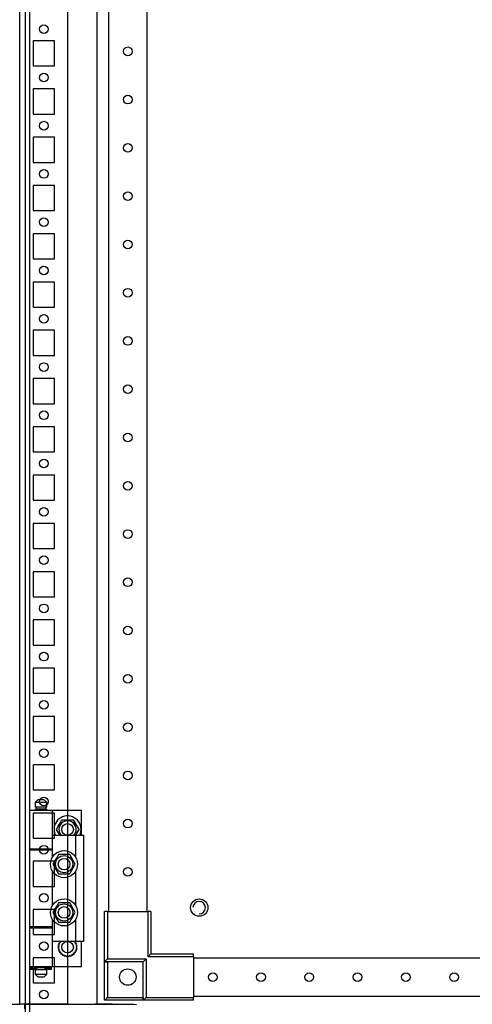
# Model space of a CAD drawing. Header units: inches. Extents: x 1399 to 7113, y 2289 to 6261.
# Tile 41 of 76: x 4845 to 5080, y 3108 to 3618. Entities that reach past the tile are written whole.
import ezdxf

# ---------------------------------------------------------------- set-up
doc = ezdxf.new("R2010")
doc.units = ezdxf.units.IN
doc.header["$MEASUREMENT"] = 0
doc.layers.add('HANDLE_ROTARY', color=7, linetype='Continuous')

# ---------------------------------------------------------------- blocks, each defined once
blk = doc.blocks.new('DOOR_FRONT')
for p, q in [((-397, -1962.53), (-397, -4.5)), ((-395, -4.5), (-395, -1962.53)), ((-354, -88), (-354, -1879)), ((-334, -1879), (-334, -88)), ((-390.5, -1821), (-392, -1822.5)), ((-386, -1822.5), (-392, -1822.5)), ((-392, -1822.5), (-392, -1825)), ((-386, -1825), (-392, -1825)), ((-386.5, -1825), (-391.5, -1825)), ((-391.5, -1825), (-391.5, -1826)), ((-390.5, -1821), (-387.5, -1821)), ((-386, -1822.5), (-387.5, -1821)), ((-386.5, -1826), (-386.5, -1825)), ((-386, -1825), (-386, -1822.5)), ((-395, -1826.5), (-383, -1826.5)), ((-395, -1826.5), (-395, -1846.5)), ((-392, -1826), (-386, -1826)), ((-392, -1826), (-392, -1826.5)), ((-386.5, -1826), (-391.5, -1826)), ((-386, -1826.5), (-386, -1826)), ((-386, -1826.5), (-368, -1826.5)), ((-383, -1846.5), (-383, -1826.5)), ((-368, -1839.5), (-368, -1826.5)), ((-380.97, -1836.5), (-378.09, -1831.5)), ((-380.97, -1836.5), (-380.58, -1835.83)), ((-380.58, -1835.83), (-380.19, -1835.15)), ((-380.19, -1835.15), (-379.85, -1834.55)), ((-379.85, -1834.55), (-379.5, -1833.95)), ((-379.5, -1833.95), (-378.79, -1832.72)), ((-378.79, -1832.72), (-378.09, -1831.5)), ((-378.09, -1831.5), (-377.31, -1831.5)), ((-378.09, -1831.5), (-372.31, -1831.5)), ((-377.31, -1831.5), (-376.53, -1831.5)), ((-376.53, -1831.5), (-375.83, -1831.5)), ((-375.83, -1831.5), (-375.14, -1831.5)), ((-375.14, -1831.5), (-373.72, -1831.5)), ((-373.72, -1831.5), (-372.31, -1831.5)), ((-372.31, -1831.5), (-371.92, -1832.17)), ((-372.31, -1831.5), (-369.43, -1836.5)), ((-371.92, -1832.17), (-371.53, -1832.85)), ((-371.53, -1832.85), (-371.19, -1833.45)), ((-371.19, -1833.45), (-370.84, -1834.05)), ((-370.84, -1834.05), (-370.13, -1835.28)), ((-370.13, -1835.28), (-369.43, -1836.5)), ((-383, -1850.89), (-383, -1839.5)), ((-383, -1839.5), (-371, -1839.5)), ((-380.27, -1837.72), (-380.97, -1836.5)), ((-379.24, -1839.5), (-380.97, -1836.5)), ((-379.56, -1838.95), (-380.27, -1837.72)), ((-379.24, -1839.5), (-379.56, -1838.95)), ((-369.43, -1836.5), (-371.16, -1839.5)), ((-370.9, -1839.05), (-371.16, -1839.5)), ((-371, -1850.89), (-371, -1839.5)), ((-371, -1839.5), (-367, -1839.5)), ((-370.55, -1838.45), (-370.9, -1839.05)), ((-370.21, -1837.85), (-370.55, -1838.45)), ((-369.82, -1837.17), (-370.21, -1837.85)), ((-369.43, -1836.5), (-369.82, -1837.17)), ((-367, -1839.5), (-367, -1894.5)), ((-395, -1846.5), (-383, -1846.5)), ((-395, -1847), (-383, -1847)), ((-395, -1847), (-395, -1887)), ((-392.5, -1846.5), (-392.5, -1847)), ((-386, -1847), (-386, -1846.5)), ((-386, -1846.5), (-383, -1846.5)), ((-386, -1847), (-383, -1847)), ((-383, -1850.89), (-383, -1847)), ((-380.67, -1850.85), (-381.01, -1851.45)), ((-380.63, -1850.79), (-380.95, -1851.35)), ((-380.28, -1850.17), (-380.67, -1850.85)), ((-380.26, -1850.14), (-380.63, -1850.79)), ((-379.89, -1849.5), (-380.28, -1850.17)), ((-379.89, -1849.5), (-380.26, -1850.14)), ((-378.48, -1849.5), (-379.89, -1849.5)), ((-379.03, -1849.5), (-379.89, -1849.5)), ((-378.17, -1849.5), (-379.03, -1849.5)), ((-377.06, -1849.5), (-378.48, -1849.5)), ((-377.53, -1849.5), (-378.17, -1849.5)), ((-376.89, -1849.5), (-377.53, -1849.5)), ((-376.37, -1849.5), (-377.06, -1849.5)), ((-376.25, -1849.5), (-376.89, -1849.5)), ((-375.67, -1849.5), (-376.37, -1849.5)), ((-375.6, -1849.5), (-376.25, -1849.5)), ((-374.89, -1849.5), (-375.67, -1849.5)), ((-374.86, -1849.5), (-375.6, -1849.5)), ((-374.11, -1849.5), (-374.89, -1849.5)), ((-374.11, -1849.5), (-374.86, -1849.5)), ((-373.41, -1850.72), (-374.11, -1849.5)), ((-373.69, -1850.24), (-374.11, -1849.5)), ((-373.26, -1850.99), (-373.69, -1850.24)), ((-372.7, -1851.95), (-373.41, -1850.72)), ((-372.94, -1851.54), (-373.26, -1850.99)), ((-382.07, -1853.28), (-382.77, -1854.5)), ((-382.35, -1853.76), (-382.77, -1854.5)), ((-382.77, -1854.5), (-382.38, -1855.17)), ((-382.77, -1854.5), (-382.4, -1855.14)), ((-382.4, -1855.14), (-382.03, -1855.79)), ((-382.38, -1855.17), (-381.99, -1855.85)), ((-381.92, -1853.01), (-382.35, -1853.76)), ((-381.36, -1852.05), (-382.07, -1853.28)), ((-382.03, -1855.79), (-381.71, -1856.35)), ((-381.99, -1855.85), (-381.65, -1856.45)), ((-381.6, -1852.46), (-381.92, -1853.01)), ((-381.28, -1851.91), (-381.6, -1852.46)), ((-381.01, -1851.45), (-381.36, -1852.05)), ((-380.95, -1851.35), (-381.28, -1851.91)), ((-372.62, -1852.09), (-372.94, -1851.54)), ((-372.35, -1852.55), (-372.7, -1851.95)), ((-372.64, -1856.95), (-371.93, -1855.72)), ((-372.29, -1852.65), (-372.62, -1852.09)), ((-372.4, -1856.54), (-372.08, -1855.99)), ((-372.01, -1853.15), (-372.35, -1852.55)), ((-371.97, -1853.21), (-372.29, -1852.65)), ((-372.08, -1855.99), (-371.65, -1855.24)), ((-371.62, -1853.83), (-372.01, -1853.15)), ((-371.6, -1853.86), (-371.97, -1853.21)), ((-371.93, -1855.72), (-371.23, -1854.5)), ((-371.65, -1855.24), (-371.23, -1854.5)), ((-371.23, -1854.5), (-371.62, -1853.83)), ((-371.23, -1854.5), (-371.6, -1853.86)), ((-383, -1875.89), (-383, -1858.11)), ((-381.71, -1856.35), (-381.38, -1856.91)), ((-381.65, -1856.45), (-381.3, -1857.05)), ((-381.38, -1856.91), (-381.06, -1857.46)), ((-381.3, -1857.05), (-380.59, -1858.28)), ((-381.06, -1857.46), (-380.74, -1858.01)), ((-380.74, -1858.01), (-380.31, -1858.76)), ((-380.59, -1858.28), (-379.89, -1859.5)), ((-380.31, -1858.76), (-379.89, -1859.5)), ((-379.89, -1859.5), (-379.11, -1859.5)), ((-379.89, -1859.5), (-379.14, -1859.5)), ((-379.14, -1859.5), (-378.4, -1859.5)), ((-379.11, -1859.5), (-378.33, -1859.5)), ((-378.4, -1859.5), (-377.75, -1859.5)), ((-378.33, -1859.5), (-377.63, -1859.5)), ((-377.75, -1859.5), (-377.11, -1859.5)), ((-377.63, -1859.5), (-376.94, -1859.5)), ((-377.11, -1859.5), (-376.47, -1859.5)), ((-376.94, -1859.5), (-375.52, -1859.5)), ((-376.47, -1859.5), (-375.83, -1859.5)), ((-375.83, -1859.5), (-374.97, -1859.5)), ((-375.52, -1859.5), (-374.11, -1859.5)), ((-374.97, -1859.5), (-374.11, -1859.5)), ((-374.11, -1859.5), (-373.72, -1858.83)), ((-374.11, -1859.5), (-373.74, -1858.86)), ((-373.74, -1858.86), (-373.37, -1858.21)), ((-373.72, -1858.83), (-373.33, -1858.15)), ((-373.37, -1858.21), (-373.05, -1857.65)), ((-373.33, -1858.15), (-372.99, -1857.55)), ((-373.05, -1857.65), (-372.72, -1857.09)), ((-372.99, -1857.55), (-372.64, -1856.95)), ((-372.72, -1857.09), (-372.4, -1856.54)), ((-371, -1875.89), (-371, -1858.11)), ((-381.01, -1876.45), (-381.36, -1877.05)), ((-380.95, -1876.35), (-381.28, -1876.91)), ((-380.67, -1875.85), (-381.01, -1876.45)), ((-380.63, -1875.79), (-380.95, -1876.35)), ((-380.28, -1875.17), (-380.67, -1875.85)), ((-380.26, -1875.14), (-380.63, -1875.79)), ((-379.89, -1874.5), (-380.28, -1875.17)), ((-379.89, -1874.5), (-380.26, -1875.14)), ((-378.48, -1874.5), (-379.89, -1874.5)), ((-379.03, -1874.5), (-379.89, -1874.5)), ((-378.17, -1874.5), (-379.03, -1874.5)), ((-377.06, -1874.5), (-378.48, -1874.5)), ((-377.53, -1874.5), (-378.17, -1874.5)), ((-376.37, -1874.5), (-377.06, -1874.5)), ((-376.25, -1874.5), (-376.89, -1874.5)), ((-375.67, -1874.5), (-376.37, -1874.5)), ((-375.6, -1874.5), (-376.25, -1874.5)), ((-374.89, -1874.5), (-375.67, -1874.5)), ((-374.86, -1874.5), (-375.6, -1874.5)), ((-374.11, -1874.5), (-374.89, -1874.5)), ((-374.11, -1874.5), (-374.86, -1874.5)), ((-373.41, -1875.72), (-374.11, -1874.5)), ((-373.69, -1875.24), (-374.11, -1874.5)), ((-373.26, -1875.99), (-373.69, -1875.24)), ((-372.7, -1876.95), (-373.41, -1875.72)), ((-372.94, -1876.54), (-373.26, -1875.99)), ((-372.62, -1877.09), (-372.94, -1876.54)), ((-382.07, -1878.28), (-382.77, -1879.5)), ((-382.35, -1878.76), (-382.77, -1879.5)), ((-382.77, -1879.5), (-382.38, -1880.17)), ((-382.77, -1879.5), (-382.4, -1880.14)), ((-382.4, -1880.14), (-382.03, -1880.79)), ((-382.38, -1880.17), (-381.99, -1880.85)), ((-381.92, -1878.01), (-382.35, -1878.76)), ((-381.36, -1877.05), (-382.07, -1878.28)), ((-382.03, -1880.79), (-381.71, -1881.35)), ((-381.99, -1880.85), (-381.65, -1881.45)), ((-381.6, -1877.46), (-381.92, -1878.01)), ((-381.71, -1881.35), (-381.38, -1881.91)), ((-381.65, -1881.45), (-381.3, -1882.05)), ((-381.28, -1876.91), (-381.6, -1877.46)), ((-372.72, -1882.09), (-372.4, -1881.54)), ((-372.35, -1877.55), (-372.7, -1876.95)), ((-372.64, -1881.95), (-371.93, -1880.72)), ((-372.29, -1877.65), (-372.62, -1877.09)), ((-372.4, -1881.54), (-372.08, -1880.99)), ((-372.01, -1878.15), (-372.35, -1877.55)), ((-371.97, -1878.21), (-372.29, -1877.65)), ((-372.08, -1880.99), (-371.65, -1880.24)), ((-371.62, -1878.83), (-372.01, -1878.15)), ((-371.6, -1878.86), (-371.97, -1878.21)), ((-371.93, -1880.72), (-371.23, -1879.5)), ((-371.65, -1880.24), (-371.23, -1879.5)), ((-371.23, -1879.5), (-371.62, -1878.83)), ((-371.23, -1879.5), (-371.6, -1878.86)), ((-354.5, -1879), (-356, -1879)), ((-356, -1905), (-356, -1879)), ((-354.5, -1879), (-333.5, -1879)), ((-354.5, -1879), (-354.5, -1903.5)), ((-332, -1879), (-333.5, -1879)), ((-333.5, -1902.5), (-333.5, -1879)), ((-332, -1879), (-332, -1901)), ((-383, -1887), (-383, -1883.11)), ((-383, -1894.5), (-383, -1883.11)), ((-381.38, -1881.91), (-381.06, -1882.46)), ((-381.3, -1882.05), (-380.59, -1883.28)), ((-381.06, -1882.46), (-380.74, -1883.01)), ((-380.74, -1883.01), (-380.31, -1883.76)), ((-380.59, -1883.28), (-379.89, -1884.5)), ((-380.31, -1883.76), (-379.89, -1884.5)), ((-379.89, -1884.5), (-379.11, -1884.5)), ((-379.89, -1884.5), (-379.14, -1884.5)), ((-379.14, -1884.5), (-378.4, -1884.5)), ((-379.11, -1884.5), (-378.33, -1884.5)), ((-378.4, -1884.5), (-377.75, -1884.5)), ((-378.33, -1884.5), (-377.63, -1884.5)), ((-377.75, -1884.5), (-377.11, -1884.5)), ((-377.63, -1884.5), (-376.94, -1884.5)), ((-377.11, -1884.5), (-376.47, -1884.5)), ((-376.94, -1884.5), (-375.52, -1884.5)), ((-376.47, -1884.5), (-375.83, -1884.5)), ((-375.83, -1884.5), (-374.97, -1884.5)), ((-375.52, -1884.5), (-374.11, -1884.5)), ((-374.97, -1884.5), (-374.11, -1884.5)), ((-374.11, -1884.5), (-373.72, -1883.83)), ((-374.11, -1884.5), (-373.74, -1883.86)), ((-373.74, -1883.86), (-373.37, -1883.21)), ((-373.72, -1883.83), (-373.33, -1883.15)), ((-373.37, -1883.21), (-373.05, -1882.65)), ((-373.33, -1883.15), (-372.99, -1882.55)), ((-373.05, -1882.65), (-372.72, -1882.09)), ((-372.99, -1882.55), (-372.64, -1881.95)), ((-371, -1894.5), (-371, -1883.11)), ((-383, -1887), (-395, -1887)), ((-395, -1887.5), (-383, -1887.5)), ((-395, -1887.5), (-395, -1907.5)), ((-392, -1887), (-392, -1887.5)), ((-383, -1887), (-386, -1887)), ((-386, -1887.5), (-386, -1887)), ((-383, -1907.5), (-383, -1887.5)), ((-371, -1894.5), (-383, -1894.5)), ((-380.09, -1896.46), (-379.88, -1896.35)), ((-379.96, -1896.62), (-380.09, -1896.46)), ((-379.83, -1896.78), (-379.96, -1896.62)), ((-379.88, -1896.35), (-379.66, -1896.24)), ((-379.73, -1896.91), (-379.83, -1896.78)), ((-379.77, -1895.47), (-379.54, -1895.4)), ((-379.67, -1895.65), (-379.77, -1895.47)), ((-379.63, -1897.03), (-379.73, -1896.91)), ((-379.73, -1897.12), (-379.63, -1897.03)), ((-379.58, -1895.84), (-379.67, -1895.65)), ((-379.66, -1896.24), (-379.55, -1896.18)), ((-379.51, -1895.98), (-379.58, -1895.84)), ((-379.55, -1896.18), (-379.43, -1896.12)), ((-379.54, -1895.4), (-379.3, -1895.34)), ((-379.43, -1896.12), (-379.51, -1895.98)), ((-379.3, -1895.34), (-379.18, -1895.31)), ((-379.25, -1894.56), (-379.01, -1894.55)), ((-379.19, -1894.76), (-379.25, -1894.56)), ((-379.14, -1894.96), (-379.19, -1894.76)), ((-379.18, -1895.31), (-379.05, -1895.28)), ((-379.1, -1895.12), (-379.14, -1894.96)), ((-379.05, -1895.28), (-379.1, -1895.12)), ((-379.01, -1894.55), (-378.77, -1894.54)), ((-378.77, -1894.54), (-378.64, -1894.53)), ((-378.64, -1894.53), (-378.51, -1894.52)), ((-378.51, -1894.52), (-378.51, -1894.5)), ((-371.89, -1894.5), (-371.89, -1894.52)), ((-371.89, -1894.52), (-371.73, -1894.53)), ((-371.73, -1894.53), (-371.57, -1894.54)), ((-371.57, -1894.54), (-371.36, -1894.55)), ((-371.36, -1894.55), (-371.15, -1894.56)), ((-371.31, -1895.15), (-371.35, -1895.28)), ((-371.35, -1895.28), (-371.19, -1895.32)), ((-371.28, -1895.02), (-371.31, -1895.15)), ((-371.22, -1894.79), (-371.28, -1895.02)), ((-371.15, -1894.56), (-371.22, -1894.79)), ((-371.19, -1895.32), (-371.03, -1895.36)), ((-371.03, -1895.36), (-370.83, -1895.41)), ((-367, -1894.5), (-371, -1894.5)), ((-370.91, -1896.01), (-370.97, -1896.12)), ((-370.97, -1896.12), (-370.82, -1896.2)), ((-370.85, -1895.89), (-370.91, -1896.01)), ((-370.74, -1895.68), (-370.85, -1895.89)), ((-370.83, -1895.41), (-370.63, -1895.47)), ((-370.82, -1896.2), (-370.68, -1896.27)), ((-370.69, -1896.93), (-370.77, -1897.03)), ((-370.77, -1897.03), (-370.65, -1897.14)), ((-370.63, -1895.47), (-370.74, -1895.68)), ((-370.61, -1896.83), (-370.69, -1896.93)), ((-370.68, -1896.27), (-370.49, -1896.37)), ((-370.46, -1896.65), (-370.61, -1896.83)), ((-370.49, -1896.37), (-370.31, -1896.46)), ((-370.31, -1896.46), (-370.46, -1896.65)), ((-368, -1907.5), (-368, -1894.5)), ((-380.2, -1897.5), (-380.01, -1897.35)), ((-380.04, -1897.63), (-380.2, -1897.5)), ((-380.09, -1898.54), (-379.94, -1898.35)), ((-379.91, -1898.63), (-380.09, -1898.54)), ((-379.88, -1897.76), (-380.04, -1897.63)), ((-380.01, -1897.35), (-379.83, -1897.2)), ((-379.94, -1898.35), (-379.79, -1898.17)), ((-379.72, -1898.73), (-379.91, -1898.63)), ((-379.75, -1897.86), (-379.88, -1897.76)), ((-379.83, -1897.2), (-379.73, -1897.12)), ((-379.79, -1898.17), (-379.71, -1898.07)), ((-379.77, -1899.53), (-379.66, -1899.32)), ((-379.57, -1899.59), (-379.77, -1899.53)), ((-379.63, -1897.97), (-379.75, -1897.86)), ((-379.58, -1898.8), (-379.72, -1898.73)), ((-379.71, -1898.07), (-379.63, -1897.97)), ((-379.66, -1899.32), (-379.55, -1899.11)), ((-379.43, -1898.88), (-379.58, -1898.8)), ((-379.37, -1899.64), (-379.57, -1899.59)), ((-379.55, -1899.11), (-379.49, -1898.99)), ((-379.49, -1898.99), (-379.43, -1898.88)), ((-379.21, -1899.68), (-379.37, -1899.64)), ((-379.25, -1900.44), (-379.18, -1900.21)), ((-379.04, -1900.45), (-379.25, -1900.44)), ((-379.05, -1899.73), (-379.21, -1899.68)), ((-379.18, -1900.21), (-379.12, -1899.98)), ((-379.12, -1899.98), (-379.09, -1899.85)), ((-379.09, -1899.85), (-379.05, -1899.73)), ((-378.83, -1900.46), (-379.04, -1900.45)), ((-378.67, -1900.47), (-378.83, -1900.46)), ((-378.51, -1900.48), (-378.67, -1900.47)), ((-378.55, -1901.22), (-378.53, -1900.98)), ((-378.34, -1901.18), (-378.55, -1901.22)), ((-378.53, -1900.98), (-378.52, -1900.74)), ((-378.52, -1900.74), (-378.51, -1900.61)), ((-378.51, -1900.61), (-378.51, -1900.48)), ((-378.14, -1901.15), (-378.34, -1901.18)), ((-377.98, -1901.13), (-378.14, -1901.15)), ((-377.82, -1901.1), (-377.98, -1901.13)), ((-377.8, -1901.23), (-377.82, -1901.1)), ((-377.78, -1901.36), (-377.8, -1901.23)), ((-377.74, -1901.59), (-377.78, -1901.36)), ((-377.7, -1901.83), (-377.74, -1901.59)), ((-377.51, -1901.76), (-377.7, -1901.83)), ((-377.31, -1901.68), (-377.51, -1901.76)), ((-377.16, -1901.62), (-377.31, -1901.68)), ((-377.01, -1901.57), (-377.16, -1901.62)), ((-376.96, -1901.69), (-377.01, -1901.57)), ((-376.92, -1901.81), (-376.96, -1901.69)), ((-376.83, -1902.03), (-376.92, -1901.81)), ((-376.75, -1902.26), (-376.83, -1902.03)), ((-376.57, -1902.14), (-376.75, -1902.26)), ((-376.4, -1902.03), (-376.57, -1902.14)), ((-376.26, -1901.94), (-376.4, -1902.03)), ((-376.13, -1901.85), (-376.26, -1901.94)), ((-376.05, -1901.96), (-376.13, -1901.85)), ((-375.98, -1902.07), (-376.05, -1901.96)), ((-375.85, -1902.27), (-375.98, -1902.07)), ((-375.43, -1902.18), (-375.58, -1902.33)), ((-375.32, -1902.07), (-375.43, -1902.18)), ((-375.2, -1901.95), (-375.32, -1902.07)), ((-375.11, -1902.04), (-375.2, -1901.95)), ((-375.02, -1902.13), (-375.11, -1902.04)), ((-374.85, -1902.3), (-375.02, -1902.13)), ((-374.45, -1902.13), (-374.57, -1902.3)), ((-374.36, -1901.99), (-374.45, -1902.13)), ((-374.27, -1901.85), (-374.36, -1901.99)), ((-374.17, -1901.92), (-374.27, -1901.85)), ((-374.06, -1901.99), (-374.17, -1901.92)), ((-373.86, -1902.13), (-374.06, -1901.99)), ((-373.65, -1902.26), (-373.86, -1902.13)), ((-373.58, -1902.06), (-373.65, -1902.26)), ((-373.51, -1901.87), (-373.58, -1902.06)), ((-373.45, -1901.72), (-373.51, -1901.87)), ((-373.39, -1901.57), (-373.45, -1901.72)), ((-373.27, -1901.61), (-373.39, -1901.57)), ((-373.15, -1901.66), (-373.27, -1901.61)), ((-372.92, -1901.74), (-373.15, -1901.66)), ((-372.7, -1901.83), (-372.92, -1901.74)), ((-372.67, -1901.63), (-372.7, -1901.83)), ((-372.64, -1901.42), (-372.67, -1901.63)), ((-372.61, -1901.26), (-372.64, -1901.42)), ((-372.58, -1901.1), (-372.61, -1901.26)), ((-372.46, -1901.12), (-372.58, -1901.1)), ((-372.33, -1901.14), (-372.46, -1901.12)), ((-372.09, -1901.18), (-372.33, -1901.14)), ((-371.85, -1901.22), (-372.09, -1901.18)), ((-371.76, -1900.47), (-371.89, -1900.48)), ((-371.89, -1900.48), (-371.88, -1900.64)), ((-371.88, -1900.64), (-371.88, -1900.8)), ((-371.88, -1900.8), (-371.87, -1901.01)), ((-371.87, -1901.01), (-371.85, -1901.22)), ((-371.63, -1900.46), (-371.76, -1900.47)), ((-371.39, -1900.45), (-371.63, -1900.46)), ((-371.15, -1900.44), (-371.39, -1900.45)), ((-371.22, -1899.69), (-371.35, -1899.73)), ((-371.35, -1899.73), (-371.3, -1899.88)), ((-371.3, -1899.88), (-371.26, -1900.04)), ((-371.26, -1900.04), (-371.21, -1900.24)), ((-371.1, -1899.66), (-371.22, -1899.69)), ((-371.21, -1900.24), (-371.15, -1900.44)), ((-370.86, -1899.6), (-371.1, -1899.66)), ((-370.85, -1898.82), (-370.97, -1898.88)), ((-370.97, -1898.88), (-370.89, -1899.02)), ((-370.89, -1899.02), (-370.82, -1899.16)), ((-370.63, -1899.53), (-370.86, -1899.6)), ((-370.74, -1898.76), (-370.85, -1898.82)), ((-370.82, -1899.16), (-370.73, -1899.35)), ((-370.67, -1897.88), (-370.77, -1897.97)), ((-370.77, -1897.97), (-370.67, -1898.09)), ((-370.52, -1898.65), (-370.74, -1898.76)), ((-370.73, -1899.35), (-370.63, -1899.53)), ((-370.57, -1897.8), (-370.67, -1897.88)), ((-370.67, -1898.09), (-370.57, -1898.22)), ((-370.65, -1897.14), (-370.52, -1897.24)), ((-370.39, -1897.65), (-370.57, -1897.8)), ((-370.57, -1898.22), (-370.44, -1898.38)), ((-370.52, -1897.24), (-370.36, -1897.37)), ((-370.31, -1898.54), (-370.52, -1898.65)), ((-370.44, -1898.38), (-370.31, -1898.54)), ((-370.2, -1897.5), (-370.39, -1897.65)), ((-370.36, -1897.37), (-370.2, -1897.5)), ((-333.5, -1902.5), (-332, -1901)), ((-332, -1901), (-310, -1901)), ((-310, -1902.5), (-310, -1901)), ((-375.72, -1902.47), (-375.85, -1902.27)), ((-375.58, -1902.33), (-375.72, -1902.47)), ((-374.68, -1902.47), (-374.85, -1902.3)), ((-374.57, -1902.3), (-374.68, -1902.47)), ((-354.5, -1903.5), (-356, -1905)), ((-336, -1905), (-356, -1905)), ((-356, -1925), (-356, -1905)), ((-356, -1905), (-354.5, -1905)), ((-354.5, -1903.5), (-334.5, -1903.5)), ((-354.5, -1905), (-354.5, -1923.5)), ((-336, -1905), (-354.5, -1905)), ((-334.5, -1903.5), (-336, -1905)), ((-336, -1925), (-336, -1905)), ((-336, -1923.5), (-336, -1905)), ((-334.5, -1903.5), (-334.5, -1923.5)), ((-310, -1902.5), (-333.5, -1902.5)), ((-310, -1902.5), (-310, -1923.5)), ((-310, -1903), (310, -1903)), ((-395, -1907.5), (-383, -1907.5)), ((-394.5, -1908.15), (-392.03, -1908.15)), ((-394.5, -1908.15), (-394.5, -1908.85)), ((-394.5, -1908.85), (-392.03, -1908.85)), ((-392.5, -1907.5), (-392.5, -1908.15)), ((-392.03, -1908.85), (-392.03, -1908.15)), ((-392.03, -1908.15), (-391.25, -1908.15)), ((-391.25, -1908.85), (-392.03, -1908.85)), ((-392, -1907.5), (-392, -1908)), ((-386, -1908), (-392, -1908)), ((-392, -1909), (-386, -1909)), ((-392, -1909), (-392, -1911.5)), ((-392, -1911.5), (-390.5, -1913)), ((-392, -1911.5), (-386, -1911.5)), ((-386.5, -1908), (-391.5, -1908)), ((-391.5, -1908), (-391.5, -1908.15)), ((-391.5, -1908.85), (-391.5, -1909)), ((-386.5, -1909), (-391.5, -1909)), ((-391.25, -1908.15), (-391.25, -1908.85)), ((-387.5, -1913), (-386, -1911.5)), ((-386.75, -1908.85), (-386.75, -1908.15)), ((-386.75, -1908.15), (-385.98, -1908.15)), ((-385.98, -1908.85), (-386.75, -1908.85)), ((-386.5, -1908.15), (-386.5, -1908)), ((-386.5, -1909), (-386.5, -1908.85)), ((-386, -1908), (-386, -1907.5)), ((-386, -1907.5), (-368, -1907.5)), ((-386, -1911.5), (-386, -1909)), ((-385.98, -1908.15), (-383.5, -1908.15)), ((-385.98, -1908.15), (-385.98, -1908.85)), ((-385.98, -1908.85), (-383.5, -1908.85)), ((-383.5, -1908.85), (-383.5, -1908.15)), ((-387.5, -1913), (-390.5, -1913)), ((-355.98, -1924.98), (-356, -1925)), ((-336, -1925), (-356, -1925)), ((-355.91, -1924.91), (-355.98, -1924.98)), ((-355.79, -1924.79), (-355.91, -1924.91)), ((-355.63, -1924.63), (-355.79, -1924.79)), ((-355.38, -1924.38), (-355.63, -1924.63)), ((-355.1, -1924.1), (-355.38, -1924.38)), ((-354.8, -1923.8), (-355.1, -1924.1)), ((-354.5, -1923.5), (-354.8, -1923.8)), ((-354.5, -1923.5), (-336, -1923.5)), ((-334.5, -1923.5), (-336, -1925)), ((-336, -1923.5), (-336, -1925)), ((-310, -1925), (-336, -1925)), ((-334.5, -1923.5), (-310, -1923.5)), ((310, -1923), (-310, -1923)), ((-310, -1925), (-310, -1923.5))]:
    blk.add_line(p, q)
for centre, radius in [((-344, -1433.5), 2.25), ((-344, -1458.5), 2.25), ((-344, -1483.5), 2.25), ((-344, -1508.5), 2.25), ((-344, -1533.5), 2.25), ((-344, -1558.5), 2.25), ((-344, -1583.5), 2.25), ((-344, -1608.5), 2.25), ((-344, -1633.5), 2.25), ((-344, -1658.5), 2.25), ((-344, -1683.5), 2.25), ((-344, -1708.5), 2.25), ((-344, -1733.5), 2.25), ((-344, -1758.5), 2.25), ((-344, -1783.5), 2.25), ((-344, -1808.5), 2.25), ((-375.2, -1836.5), 3), ((-344, -1833.5), 2.25), ((-377, -1854.5), 7), ((-377, -1854.5), 4.45), ((-377, -1854.5), 3), ((-344, -1858.5), 2.25), ((-377, -1879.5), 7), ((-377, -1879.5), 4.45), ((-377, -1879.5), 3), ((-307, -1877), 4.5), ((-375.2, -1897.5), 3), ((-344, -1913), 4.25), ((-300, -1913), 2.25), ((-275, -1913), 2.25), ((-250, -1913), 2.25), ((-225, -1913), 2.25), ((-200, -1913), 2.25), ((-175, -1913), 2.25)]:
    blk.add_circle(centre, radius)
for centre, radius, start, end in [((-375.2, -1836.5), 7, 334.6231, 180), ((-375.2, -1836.5), 4.45, 317.6113, 222.3887), ((-375.2, -1836.5), 7, 180, 205.3769), ((-307, -1877), 3.23, 0, 180), ((-307, -1877), 3.23, 270, 180), ((-307, -1877), 3.23, 270, 360)]:
    blk.add_arc(centre, radius, start, end)
blk = doc.blocks.new('ENCL_FRONT')
for p, q in [((-375, 171.5), (-375, 2066.5)), ((400, 171.5), (400, 2066.5)), ((-360, 2061.57), (-360, 171.5)), ((-382, 670.5), (-393, 670.5)), ((-393, 670.5), (-393, 657.5)), ((-382, 657.5), (-382, 670.5)), ((-393, 657.5), (-382, 657.5)), ((-382, 645.5), (-393, 645.5)), ((-393, 645.5), (-393, 632.5)), ((-382, 632.5), (-382, 645.5)), ((-393, 632.5), (-382, 632.5)), ((-382, 620.5), (-393, 620.5)), ((-393, 620.5), (-393, 607.5)), ((-382, 607.5), (-382, 620.5)), ((-393, 607.5), (-382, 607.5)), ((-382, 595.5), (-393, 595.5)), ((-393, 595.5), (-393, 582.5)), ((-382, 582.5), (-382, 595.5)), ((-393, 582.5), (-382, 582.5)), ((-382, 570.5), (-393, 570.5)), ((-393, 570.5), (-393, 557.5)), ((-382, 557.5), (-382, 570.5)), ((-393, 557.5), (-382, 557.5)), ((-382, 545.5), (-393, 545.5)), ((-393, 545.5), (-393, 532.5)), ((-382, 532.5), (-382, 545.5)), ((-393, 532.5), (-382, 532.5)), ((-382, 520.5), (-393, 520.5)), ((-393, 520.5), (-393, 507.5)), ((-382, 507.5), (-382, 520.5)), ((-393, 507.5), (-382, 507.5)), ((-382, 495.5), (-393, 495.5)), ((-393, 495.5), (-393, 482.5)), ((-382, 482.5), (-382, 495.5)), ((-393, 482.5), (-382, 482.5)), ((-382, 470.5), (-393, 470.5)), ((-393, 470.5), (-393, 457.5)), ((-382, 457.5), (-382, 470.5)), ((-393, 457.5), (-382, 457.5)), ((-382, 445.5), (-393, 445.5)), ((-393, 445.5), (-393, 432.5)), ((-382, 432.5), (-382, 445.5)), ((-393, 432.5), (-382, 432.5)), ((-382, 420.5), (-393, 420.5)), ((-393, 420.5), (-393, 407.5)), ((-382, 407.5), (-382, 420.5)), ((-393, 407.5), (-382, 407.5)), ((-382, 395.5), (-393, 395.5)), ((-393, 395.5), (-393, 382.5)), ((-382, 382.5), (-382, 395.5)), ((-393, 382.5), (-382, 382.5)), ((-382, 370.5), (-393, 370.5)), ((-393, 370.5), (-393, 357.5)), ((-382, 357.5), (-382, 370.5)), ((-393, 357.5), (-382, 357.5)), ((-382, 345.5), (-393, 345.5)), ((-393, 345.5), (-393, 332.5)), ((-382, 332.5), (-382, 345.5)), ((-393, 332.5), (-382, 332.5)), ((-382, 320.5), (-393, 320.5)), ((-393, 320.5), (-393, 307.5)), ((-382, 307.5), (-382, 320.5)), ((-393, 307.5), (-382, 307.5)), ((-382, 295.5), (-393, 295.5)), ((-393, 295.5), (-393, 282.5)), ((-382, 282.5), (-382, 295.5)), ((-393, 282.5), (-382, 282.5)), ((-382, 270.5), (-393, 270.5)), ((-393, 270.5), (-393, 257.5)), ((-382, 257.5), (-382, 270.5)), ((-393, 257.5), (-382, 257.5)), ((-382, 245.5), (-393, 245.5)), ((-393, 245.5), (-393, 232.5)), ((-382, 232.5), (-382, 245.5)), ((-393, 232.5), (-382, 232.5)), ((-382, 220.5), (-393, 220.5)), ((-393, 220.5), (-393, 207.5)), ((-382, 207.5), (-382, 220.5)), ((-393, 207.5), (-382, 207.5)), ((-393, 195.5), (-393, 182.5)), ((-382, 195.5), (-393, 195.5)), ((-382, 182.5), (-382, 195.5)), ((-393, 182.5), (-382, 182.5)), ((-375, 171.5), (-400, 171.5)), ((-397.53, 171.5), (-397.5, 171.5)), ((-397.5, 171.5), (-396.7, 171.5)), ((-397.5, 171.5), (-396.7, 171.5)), ((-397.5, 171.5), (-397.5, 169)), ((-396.7, 171.5), (-382.92, 171.5)), ((-382, 171.5), (-393, 171.5)), ((-385.25, 171.5), (-389.75, 171.5)), ((-382.92, 171.5), (-358.5, 171.5)), ((-352, 171.5), (-361, 171.5)), ((-358.5, 171.5), (-340.8, 171.5)), ((-340.8, 171.5), (-339.54, 171.25)), ((375, 171.5), (400, 171.5))]:
    blk.add_line(p, q)
for centre in [(-387.5, 676.5), (-387.5, 651.5), (-387.5, 626.5), (-387.5, 601.5), (-387.5, 576.5), (-387.5, 551.5), (-387.5, 526.5), (-387.5, 501.5), (-387.5, 476.5), (-387.5, 451.5), (-387.5, 426.5), (-387.5, 401.5), (-387.5, 376.5), (-387.5, 351.5), (-387.5, 326.5), (-387.5, 301.5), (-387.5, 276.5), (-387.5, 251.5), (-387.5, 226.5), (-387.5, 201.5), (-387.5, 176.5)]:
    blk.add_circle(centre, 2.25)

msp = doc.modelspace()

# ---------------------------------------------------------------- block references
for p in [(4445.47, 2936.791), (5245.47, 2936.791)]:
    msp.add_blockref('ENCL_FRONT', p)
at = {"layer": 'HANDLE_ROTARY'}
msp.add_blockref('DOOR_FRONT', (5245.47, 5035.291), dxfattribs=at)

doc.saveas('drawing.dxf')
